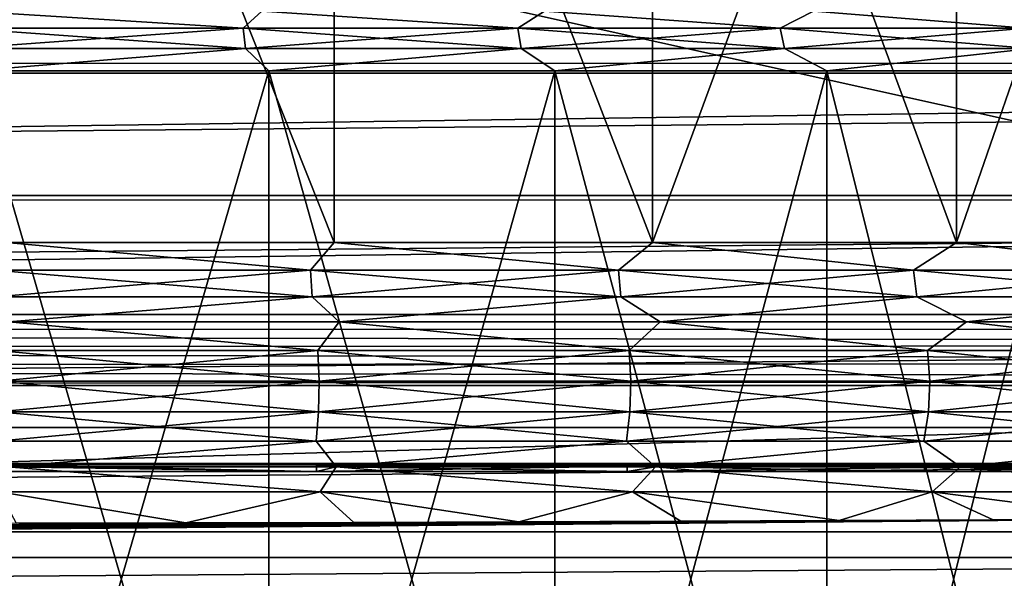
# Model space of a CAD drawing. Header units: metres. Extents: x -206 to 75, y -104 to 104.
# Tile 110 of 256: x -128.78 to -122.47, y -40.76 to -37.18. Entities that reach past the tile are written whole.
import ezdxf

# ---------------------------------------------------------------- set-up
doc = ezdxf.new("R2010")
doc.units = ezdxf.units.M
doc.layers.add('solid_01_1-CONSUMER_THERM_B_125288', color=7, linetype='CONTINUOUS')

msp = doc.modelspace()

# ---------------------------------------------------------------- linework, layer by layer
at = {"layer": 'solid_01_1-CONSUMER_THERM_B_125288'}
for points in [[(-158.776108, 66.195313), (-102.949013, 67.817345), (-158.757141, -66.251068)], [(-102.949013, 67.817345), (-158.757065, -66.804688), (-158.757141, -66.251068)], [(-102.949013, 67.817345), (-103.148926, 67.301086), (-158.757065, -66.804688)], [(-103.148926, 67.301086), (-103.25058, 66.756882), (-158.757065, -66.804688)], [(-103.25058, 66.756882), (-159.058624, -67.86515), (-158.858719, -67.348892)], [(-103.25058, 66.756882), (-103.250504, 66.203262), (-159.058624, -67.86515)], [(-103.25058, 66.756882), (-158.858719, -67.348892), (-158.757065, -66.804688)], [(-103.250504, 66.203262), (-103.231537, -66.243118), (-159.058624, -67.86515)], [(-173.500031, -37.518787, 108.5), (-88.500069, 37.481255, 108.5), (-173.500061, 37.481213, 108.5)], [(-173.500031, -37.518787, 108.5), (-88.500031, -37.518745, 108.5), (-88.500069, 37.481255, 108.5)], [(-112.500031, -40.018757, 6), (-112.500031, -31.818758, 6), (-149.500031, -31.818775, 6)], [(-149.500031, -40.018776, 6), (-112.500031, -40.018757, 6), (-149.500031, -31.818775, 6)], [(-128.866394, -33.318764, 42.07093), (-128.866531, -38.603615, 42.070946), (-126.764145, -38.603615, 41.685669)], [(-128.866394, -33.318764, 6.929069), (-126.764145, -38.603615, 7.31433), (-128.866531, -38.603615, 6.929053)], [(-126.764, -33.318764, 41.685635), (-128.866394, -33.318764, 42.07093), (-126.764145, -38.603615, 41.685669)], [(-128.866394, -33.318764, 6.929069), (-126.764015, -33.318764, 7.31436), (-126.764145, -38.603615, 7.31433)], [(-126.764, -33.318764, 41.685635), (-126.764145, -38.603615, 41.685669), (-124.723526, -38.603615, 41.049786)], [(-126.764015, -33.318764, 7.31436), (-124.723526, -38.603615, 7.950212), (-126.764145, -38.603615, 7.31433)], [(-126.764015, -33.318764, 7.31436), (-124.72348, -33.318764, 7.950229), (-124.723526, -38.603615, 7.950212)], [(-124.723465, -33.318764, 41.049763), (-126.764, -33.318764, 41.685635), (-124.723526, -38.603615, 41.049786)], [(-124.723465, -33.318764, 41.049763), (-124.723526, -38.603615, 41.049786), (-122.774429, -38.603611, 40.172573)], [(-122.77449, -33.318764, 8.827402), (-122.774429, -38.603611, 8.827429), (-124.723526, -38.603615, 7.950212)], [(-124.72348, -33.318764, 7.950229), (-122.77449, -33.318764, 8.827402), (-124.723526, -38.603615, 7.950212)], [(-122.774467, -33.318764, 40.172588), (-124.723465, -33.318764, 41.049763), (-122.774429, -38.603611, 40.172573)], [(-122.77449, -33.318764, 8.827402), (-120.945427, -33.318764, 9.933097), (-122.774429, -38.603611, 8.827429)], [(-122.774467, -33.318764, 40.172588), (-122.774429, -38.603611, 40.172573), (-120.945282, -38.603611, 39.066814)], [(-120.945404, -33.318764, 39.066891), (-122.774467, -33.318764, 40.172588), (-120.945282, -38.603611, 39.066814)], [(-120.945427, -33.318764, 9.933097), (-120.945282, -38.603611, 9.933186), (-122.774429, -38.603611, 8.827429)], [(-161.801971, -36.558075, 63.5), (-100.198112, -36.555588, 63.5), (-161.879501, -37.456421, 63.5)], [(-161.879501, -37.456421, 63.5), (-100.198112, -36.555588, 63.5), (-100.120995, -37.453777, 63.5)], [(-129.159637, -37.229149, 39.65699), (-129.098404, -37.121014, 39.55294), (-127.346085, -37.229149, 39.324642)], [(-127.346085, -37.229149, 9.675358), (-129.098404, -37.121014, 9.44706), (-129.159637, -37.229149, 9.343012)], [(-127.346085, -37.229149, 39.324642), (-129.098404, -37.121014, 39.55294), (-127.226761, -37.121014, 39.195908)], [(-127.346085, -37.229149, 9.675358), (-127.226761, -37.121014, 9.804094), (-129.098404, -37.121014, 9.44706)], [(-127.346085, -37.229149, 39.324642), (-127.226761, -37.121014, 39.195908), (-125.585815, -37.229145, 38.776119)], [(-125.585815, -37.229145, 10.223881), (-127.226761, -37.121014, 9.804094), (-127.346085, -37.229149, 9.675358)], [(-125.585815, -37.229145, 38.776119), (-127.226761, -37.121014, 39.195908), (-125.414635, -37.121014, 38.607109)], [(-125.585815, -37.229145, 10.223881), (-125.414635, -37.121014, 10.392891), (-127.226761, -37.121014, 9.804094)], [(-125.585815, -37.229145, 38.776119), (-125.414635, -37.121014, 38.607109), (-123.904495, -37.229145, 38.019417)], [(-123.904495, -37.229145, 10.980581), (-125.414635, -37.121014, 10.392891), (-125.585815, -37.229145, 10.223881)], [(-123.904495, -37.229145, 38.019417), (-125.414635, -37.121014, 38.607109), (-123.690582, -37.121014, 37.795834)], [(-123.904495, -37.229145, 10.980581), (-123.690582, -37.121014, 11.204166), (-125.414635, -37.121014, 10.392891)], [(-123.904495, -37.229145, 38.019417), (-123.690582, -37.121014, 37.795834), (-122.326645, -37.229145, 37.065575)], [(-122.326645, -37.229145, 11.934426), (-123.690582, -37.121014, 11.204166), (-123.904495, -37.229145, 10.980581)], [(-122.326645, -37.229145, 37.065575), (-123.690582, -37.121014, 37.795834), (-122.08181, -37.12101, 36.774876)], [(-122.326645, -37.229145, 11.934426), (-122.08181, -37.12101, 12.225124), (-123.690582, -37.121014, 11.204166)], [(-129.159637, -37.229149, 9.343012), (-129.152298, -37.360271, 9.282583), (-127.33152, -37.360268, 9.616254)], [(-127.346085, -37.229149, 9.675358), (-129.159637, -37.229149, 9.343012), (-127.33152, -37.360268, 9.616254)], [(-129.159637, -37.229149, 39.65699), (-127.346085, -37.229149, 39.324642), (-129.152298, -37.360271, 39.717419)], [(-127.346085, -37.229149, 39.324642), (-127.33152, -37.360268, 39.383747), (-129.152298, -37.360271, 39.717419)], [(-125.585815, -37.229145, 10.223881), (-127.346085, -37.229149, 9.675358), (-125.564224, -37.360268, 10.166964)], [(-127.346085, -37.229149, 39.324642), (-125.585815, -37.229145, 38.776119), (-127.33152, -37.360268, 39.383747)], [(-127.346085, -37.229149, 9.675358), (-127.33152, -37.360268, 9.616254), (-125.564224, -37.360268, 10.166964)], [(-125.585815, -37.229145, 38.776119), (-125.564224, -37.360268, 38.833035), (-127.33152, -37.360268, 39.383747)], [(-125.585815, -37.229145, 10.223881), (-125.564224, -37.360268, 10.166964), (-123.876205, -37.360268, 10.926682)], [(-123.904495, -37.229145, 10.980581), (-125.585815, -37.229145, 10.223881), (-123.876205, -37.360268, 10.926682)], [(-125.585815, -37.229145, 38.776119), (-123.904495, -37.229145, 38.019417), (-125.564224, -37.360268, 38.833035)], [(-123.904495, -37.229145, 38.019417), (-123.876205, -37.360268, 38.073318), (-125.564224, -37.360268, 38.833035)], [(-123.904495, -37.229145, 10.980581), (-123.876205, -37.360268, 10.926682), (-122.292061, -37.360268, 11.884329)], [(-122.326645, -37.229145, 11.934426), (-123.904495, -37.229145, 10.980581), (-122.292061, -37.360268, 11.884329)], [(-123.904495, -37.229145, 38.019417), (-122.326645, -37.229145, 37.065575), (-123.876205, -37.360268, 38.073318)], [(-122.326645, -37.229145, 37.065575), (-122.292061, -37.360268, 37.115673), (-123.876205, -37.360268, 38.073318)], [(-129.076172, -37.503036, 9.271039), (-127.33152, -37.360268, 9.616254), (-129.152298, -37.360271, 9.282583)], [(-129.076172, -37.503036, 39.728962), (-129.152298, -37.360271, 39.717419), (-127.33152, -37.360268, 39.383747)], [(-129.076172, -37.503036, 9.271039), (-127.18264, -37.503036, 9.632249), (-127.33152, -37.360268, 9.616254)], [(-127.18264, -37.503036, 39.367752), (-129.076172, -37.503036, 39.728962), (-127.33152, -37.360268, 39.383747)], [(-127.18264, -37.503036, 9.632249), (-125.564224, -37.360268, 10.166964), (-127.33152, -37.360268, 9.616254)], [(-127.18264, -37.503036, 39.367752), (-127.33152, -37.360268, 39.383747), (-125.564224, -37.360268, 38.833035)], [(-127.18264, -37.503036, 9.632249), (-125.349319, -37.503036, 10.227931), (-125.564224, -37.360268, 10.166964)], [(-125.349319, -37.503036, 38.772068), (-127.18264, -37.503036, 39.367752), (-125.564224, -37.360268, 38.833035)], [(-125.349319, -37.503036, 10.227931), (-123.876205, -37.360268, 10.926682), (-125.564224, -37.360268, 10.166964)], [(-125.349319, -37.503036, 38.772068), (-125.564224, -37.360268, 38.833035), (-123.876205, -37.360268, 38.073318)], [(-125.349319, -37.503036, 10.227931), (-123.60511, -37.503036, 11.048693), (-123.876205, -37.360268, 10.926682)], [(-123.60511, -37.503036, 37.951309), (-125.349319, -37.503036, 38.772068), (-123.876205, -37.360268, 38.073318)], [(-123.60511, -37.503036, 11.048693), (-122.292061, -37.360268, 11.884329), (-123.876205, -37.360268, 10.926682)], [(-123.60511, -37.503036, 37.951309), (-123.876205, -37.360268, 38.073318), (-122.292061, -37.360268, 37.115673)], [(-123.60511, -37.503036, 11.048693), (-121.977531, -37.503033, 12.081589), (-122.292061, -37.360268, 11.884329)], [(-121.977531, -37.503033, 36.918411), (-123.60511, -37.503036, 37.951309), (-122.292061, -37.360268, 37.115673)], [(-161.879501, -37.456421, 63.5), (-100.120995, -37.453777, 63.5), (-162.097763, -38.331264, 63.5)], [(-162.097763, -38.331264, 63.5), (-100.120995, -37.453777, 63.5), (-99.903198, -38.328545, 63.5)], [(-173.438431, -38.301197, 108.5), (-88.500031, -37.518745, 108.5), (-173.500031, -37.518787, 108.5)], [(-173.438431, -38.301197, 108.5), (-88.56163, -38.301155, 108.5), (-88.500031, -37.518745, 108.5)], [(-129.076172, -44.018764, 39.728962), (-129.076172, -37.503036, 39.728962), (-127.18264, -37.503036, 39.367752)], [(-127.182648, -44.018764, 39.367752), (-129.076172, -44.018764, 39.728962), (-127.18264, -37.503036, 39.367752)], [(-127.182648, -44.018764, 9.632246), (-127.18264, -37.503036, 9.632249), (-129.076172, -37.503036, 9.271039)], [(-129.076172, -44.018764, 9.271039), (-127.182648, -44.018764, 9.632246), (-129.076172, -37.503036, 9.271039)], [(-127.182648, -44.018764, 39.367752), (-127.18264, -37.503036, 39.367752), (-125.349319, -37.503036, 38.772068)], [(-125.349327, -44.018764, 38.772072), (-127.182648, -44.018764, 39.367752), (-125.349319, -37.503036, 38.772068)], [(-127.182648, -44.018764, 9.632246), (-125.349327, -44.018764, 10.227927), (-127.18264, -37.503036, 9.632249)], [(-125.349327, -44.018764, 10.227927), (-125.349319, -37.503036, 10.227931), (-127.18264, -37.503036, 9.632249)], [(-125.349327, -44.018764, 38.772072), (-125.349319, -37.503036, 38.772068), (-123.60511, -37.503036, 37.951309)], [(-123.605118, -44.018764, 37.951313), (-125.349327, -44.018764, 38.772072), (-123.60511, -37.503036, 37.951309)], [(-125.349327, -44.018764, 10.227927), (-123.605118, -44.018764, 11.048686), (-125.349319, -37.503036, 10.227931)], [(-123.605118, -44.018764, 11.048686), (-123.60511, -37.503036, 11.048693), (-125.349319, -37.503036, 10.227931)], [(-123.605118, -44.018764, 37.951313), (-123.60511, -37.503036, 37.951309), (-121.977531, -37.503033, 36.918411)], [(-121.977539, -44.018761, 36.918419), (-123.605118, -44.018764, 37.951313), (-121.977531, -37.503033, 36.918411)], [(-123.605118, -44.018764, 11.048686), (-121.977539, -44.018761, 12.081581), (-123.60511, -37.503036, 11.048693)], [(-121.977539, -44.018761, 12.081581), (-121.977531, -37.503033, 12.081589), (-123.60511, -37.503036, 11.048693)], [(-173.255386, -39.063648, 108.5), (-88.56163, -38.301155, 108.5), (-173.438431, -38.301197, 108.5)], [(-173.255386, -39.063648, 108.5), (-88.744667, -39.063606, 108.5), (-88.56163, -38.301155, 108.5)], [(-162.097763, -38.331264, 63.5), (-99.903198, -38.328545, 63.5), (-162.450867, -39.159824, 63.5)], [(-162.450867, -39.159824, 63.5), (-99.903198, -38.328545, 63.5), (-99.550278, -39.157799, 63.5)], [(-128.866531, -38.603615, 6.929053), (-126.914505, -38.780285, 7.2618), (-128.943359, -38.780289, 6.904057)], [(-128.866531, -38.603615, 42.070946), (-128.943359, -38.780289, 42.095943), (-126.914505, -38.780285, 41.738201)], [(-128.866531, -38.603615, 6.929053), (-126.764145, -38.603615, 7.31433), (-126.914505, -38.780285, 7.2618)], [(-126.764145, -38.603615, 41.685669), (-128.866531, -38.603615, 42.070946), (-126.914505, -38.780285, 41.738201)], [(-126.764145, -38.603615, 7.31433), (-124.940895, -38.780285, 7.852659), (-126.914505, -38.780285, 7.2618)], [(-126.764145, -38.603615, 41.685669), (-126.914505, -38.780285, 41.738201), (-124.940895, -38.780285, 41.147343)], [(-126.764145, -38.603615, 7.31433), (-124.723526, -38.603615, 7.950212), (-124.940895, -38.780285, 7.852659)], [(-124.723526, -38.603615, 41.049786), (-126.764145, -38.603615, 41.685669), (-124.940895, -38.780285, 41.147343)], [(-124.723526, -38.603615, 7.950212), (-123.049225, -38.780285, 8.668645), (-124.940895, -38.780285, 7.852659)], [(-124.723526, -38.603615, 41.049786), (-124.940895, -38.780285, 41.147343), (-123.049225, -38.780285, 40.331356)], [(-124.723526, -38.603615, 7.950212), (-122.774429, -38.603611, 8.827429), (-123.049225, -38.780285, 8.668645)], [(-122.774429, -38.603611, 40.172573), (-124.723526, -38.603615, 41.049786), (-123.049225, -38.780285, 40.331356)], [(-122.774429, -38.603611, 8.827429), (-121.265076, -38.780285, 9.698724), (-123.049225, -38.780285, 8.668645)], [(-122.774429, -38.603611, 40.172573), (-123.049225, -38.780285, 40.331356), (-121.265076, -38.780285, 39.301277)], [(-122.774429, -38.603611, 8.827429), (-120.945282, -38.603611, 9.933186), (-121.265076, -38.780285, 9.698724)], [(-120.945282, -38.603611, 39.066814), (-122.774429, -38.603611, 40.172573), (-121.265076, -38.780285, 39.301277)], [(-128.937927, -38.951733, 6.857554), (-128.943359, -38.780289, 6.904057), (-126.914505, -38.780285, 7.2618)], [(-126.903702, -38.951733, 41.783756), (-126.914505, -38.780285, 41.738201), (-128.943359, -38.780289, 42.095943)], [(-128.937927, -38.951733, 42.142445), (-126.903702, -38.951733, 41.783756), (-128.943359, -38.780289, 42.095943)], [(-126.903702, -38.951733, 7.216242), (-128.937927, -38.951733, 6.857554), (-126.914505, -38.780285, 7.2618)], [(-126.903702, -38.951733, 7.216242), (-126.914505, -38.780285, 7.2618), (-124.940895, -38.780285, 7.852659)], [(-124.924881, -38.951733, 41.191338), (-124.940895, -38.780285, 41.147343), (-126.914505, -38.780285, 41.738201)], [(-126.903702, -38.951733, 41.783756), (-124.924881, -38.951733, 41.191338), (-126.914505, -38.780285, 41.738201)], [(-124.924881, -38.951733, 7.808663), (-126.903702, -38.951733, 7.216242), (-124.940895, -38.780285, 7.852659)], [(-124.924881, -38.951733, 7.808663), (-124.940895, -38.780285, 7.852659), (-123.049225, -38.780285, 8.668645)], [(-123.028214, -38.951733, 40.373196), (-123.049225, -38.780285, 40.331356), (-124.940895, -38.780285, 41.147343)], [(-124.924881, -38.951733, 41.191338), (-123.028214, -38.951733, 40.373196), (-124.940895, -38.780285, 41.147343)], [(-123.028214, -38.951733, 8.626806), (-124.924881, -38.951733, 7.808663), (-123.049225, -38.780285, 8.668645)], [(-123.028214, -38.951733, 8.626806), (-123.049225, -38.780285, 8.668645), (-121.265076, -38.780285, 9.698724)], [(-121.239349, -38.951729, 39.340393), (-121.265076, -38.780285, 39.301277), (-123.049225, -38.780285, 40.331356)], [(-123.028214, -38.951733, 40.373196), (-121.239349, -38.951729, 39.340393), (-123.049225, -38.780285, 40.331356)], [(-121.239349, -38.951729, 9.659606), (-123.028214, -38.951733, 8.626806), (-121.265076, -38.780285, 9.698724)], [(-128.937927, -38.951733, 42.142445), (-128.849792, -39.112034, 42.208824), (-126.903702, -38.951733, 41.783756)], [(-126.903702, -38.951733, 7.216242), (-128.849792, -39.112034, 6.791177), (-128.937927, -38.951733, 6.857554)], [(-126.903702, -38.951733, 41.783756), (-128.849792, -39.112034, 42.208824), (-126.730904, -39.11203, 41.820522)], [(-126.903702, -38.951733, 7.216242), (-126.730904, -39.11203, 7.179477), (-128.849792, -39.112034, 6.791177)], [(-126.903702, -38.951733, 41.783756), (-126.730904, -39.11203, 41.820522), (-124.924881, -38.951733, 41.191338)], [(-124.924881, -38.951733, 7.808663), (-126.730904, -39.11203, 7.179477), (-126.903702, -38.951733, 7.216242)], [(-124.924881, -38.951733, 41.191338), (-126.730904, -39.11203, 41.820522), (-124.674271, -39.11203, 41.179649)], [(-124.924881, -38.951733, 7.808663), (-124.674271, -39.11203, 7.820349), (-126.730904, -39.11203, 7.179477)], [(-124.924881, -38.951733, 41.191338), (-124.674271, -39.11203, 41.179649), (-123.028214, -38.951733, 40.373196)], [(-123.028214, -38.951733, 8.626806), (-124.674271, -39.11203, 7.820349), (-124.924881, -38.951733, 7.808663)], [(-123.028214, -38.951733, 40.373196), (-124.674271, -39.11203, 41.179649), (-122.709885, -39.11203, 40.295551)], [(-123.028214, -38.951733, 8.626806), (-122.709885, -39.11203, 8.704449), (-124.674271, -39.11203, 7.820349)], [(-123.028214, -38.951733, 40.373196), (-122.709885, -39.11203, 40.295551), (-121.239349, -38.951729, 39.340393)], [(-121.239349, -38.951729, 9.659606), (-122.709885, -39.11203, 8.704449), (-123.028214, -38.951733, 8.626806)], [(-121.239349, -38.951729, 39.340393), (-122.709885, -39.11203, 40.295551), (-120.866386, -39.11203, 39.181118)], [(-121.239349, -38.951729, 9.659606), (-120.866386, -39.11203, 9.818882), (-122.709885, -39.11203, 8.704449)], [(-172.954895, -39.789059, 108.5), (-88.744667, -39.063606, 108.5), (-173.255386, -39.063648, 108.5)], [(-172.954895, -39.789059, 108.5), (-89.045166, -39.789017, 108.5), (-88.744667, -39.063606, 108.5)], [(-128.849792, -39.112034, 42.208824), (-128.919891, -39.29435, 42.296726), (-126.867882, -39.29435, 41.934898)], [(-128.849792, -39.112034, 6.791177), (-126.867882, -39.29435, 7.0651), (-128.919891, -39.29435, 6.703276)], [(-126.730904, -39.11203, 41.820522), (-128.849792, -39.112034, 42.208824), (-126.867882, -39.29435, 41.934898)], [(-128.849792, -39.112034, 6.791177), (-126.730904, -39.11203, 7.179477), (-126.867882, -39.29435, 7.0651)], [(-126.730904, -39.11203, 41.820522), (-126.867882, -39.29435, 41.934898), (-124.871758, -39.29435, 41.337299)], [(-126.730904, -39.11203, 7.179477), (-124.871758, -39.29435, 7.662702), (-126.867882, -39.29435, 7.0651)], [(-124.674271, -39.11203, 41.179649), (-126.730904, -39.11203, 41.820522), (-124.871758, -39.29435, 41.337299)], [(-126.730904, -39.11203, 7.179477), (-124.674271, -39.11203, 7.820349), (-124.871758, -39.29435, 7.662702)], [(-124.674271, -39.11203, 41.179649), (-124.871758, -39.29435, 41.337299), (-122.958504, -39.294346, 40.512001)], [(-124.674271, -39.11203, 7.820349), (-122.958504, -39.294346, 8.487999), (-124.871758, -39.29435, 7.662702)], [(-122.709885, -39.11203, 40.295551), (-124.674271, -39.11203, 41.179649), (-122.958504, -39.294346, 40.512001)], [(-124.674271, -39.11203, 7.820349), (-122.709885, -39.11203, 8.704449), (-122.958504, -39.294346, 8.487999)], [(-122.709885, -39.11203, 40.295551), (-122.958504, -39.294346, 40.512001), (-121.153992, -39.294346, 39.470169)], [(-122.709885, -39.11203, 8.704449), (-121.153992, -39.294346, 9.529831), (-122.958504, -39.294346, 8.487999)], [(-120.866386, -39.11203, 39.181118), (-122.709885, -39.11203, 40.295551), (-121.153992, -39.294346, 39.470169)], [(-122.709885, -39.11203, 8.704449), (-120.866386, -39.11203, 9.818882), (-121.153992, -39.294346, 9.529831)], [(-162.450867, -39.159824, 63.5), (-99.503448, -39.261337, 63.5), (-162.502563, -39.27721, 63.5)], [(-162.450867, -39.159824, 63.5), (-99.550278, -39.157799, 63.5), (-99.503448, -39.261337, 63.5)], [(-162.502563, -39.27721, 63.5), (-99.503448, -39.261337, 63.5), (-99.468552, -39.369972, 63.5)], [(-162.502563, -39.27721, 63.5), (-99.468552, -39.369972, 63.5), (-162.538803, -39.40007, 63.5)], [(-128.919891, -39.29435, 42.296726), (-128.916214, -39.490711, 42.32814), (-126.860588, -39.490707, 41.965675)], [(-126.867882, -39.29435, 41.934898), (-128.919891, -39.29435, 42.296726), (-126.860588, -39.490707, 41.965675)], [(-128.919891, -39.29435, 6.703276), (-126.867882, -39.29435, 7.0651), (-128.916214, -39.490711, 6.67186)], [(-126.867882, -39.29435, 7.0651), (-126.860588, -39.490707, 7.034323), (-128.916214, -39.490711, 6.67186)], [(-126.867882, -39.29435, 41.934898), (-126.860588, -39.490707, 41.965675), (-124.860939, -39.490707, 41.36702)], [(-124.871758, -39.29435, 41.337299), (-126.867882, -39.29435, 41.934898), (-124.860939, -39.490707, 41.36702)], [(-126.867882, -39.29435, 7.0651), (-124.871758, -39.29435, 7.662702), (-126.860588, -39.490707, 7.034323)], [(-124.871758, -39.29435, 7.662702), (-124.860939, -39.490707, 7.63298), (-126.860588, -39.490707, 7.034323)], [(-122.958504, -39.294346, 40.512001), (-124.871758, -39.29435, 41.337299), (-122.944305, -39.490707, 40.540268)], [(-124.871758, -39.29435, 7.662702), (-122.958504, -39.294346, 8.487999), (-124.860939, -39.490707, 7.63298)], [(-124.871758, -39.29435, 41.337299), (-124.860939, -39.490707, 41.36702), (-122.944305, -39.490707, 40.540268)], [(-122.958504, -39.294346, 8.487999), (-122.944305, -39.490707, 8.459734), (-124.860939, -39.490707, 7.63298)], [(-122.958504, -39.294346, 40.512001), (-122.944305, -39.490707, 40.540268), (-121.136612, -39.490707, 39.496593)], [(-121.153992, -39.294346, 39.470169), (-122.958504, -39.294346, 40.512001), (-121.136612, -39.490707, 39.496593)], [(-122.958504, -39.294346, 8.487999), (-121.153992, -39.294346, 9.529831), (-122.944305, -39.490707, 8.459734)], [(-121.153992, -39.294346, 9.529831), (-121.136612, -39.490707, 9.503405), (-122.944305, -39.490707, 8.459734)], [(-162.538803, -39.40007, 63.5), (-99.468552, -39.369972, 63.5), (-99.446304, -39.481518, 63.5)], [(-162.538803, -39.40007, 63.5), (-99.446304, -39.481518, 63.5), (-150.001831, -39.520569, 63.5)], [(-99.446304, -39.481518, 63.5), (-111.998238, -39.520554, 63.5), (-150.001831, -39.520569, 63.5)], [(-126.860588, -39.490707, 7.034323), (-126.864693, -39.688805, 7.051631), (-128.918289, -39.688805, 6.689528)], [(-128.916214, -39.490711, 6.67186), (-126.860588, -39.490707, 7.034323), (-128.918289, -39.688805, 6.689528)], [(-128.916214, -39.490711, 42.32814), (-128.918289, -39.688805, 42.310474), (-126.864693, -39.688805, 41.948368)], [(-126.860588, -39.490707, 41.965675), (-128.916214, -39.490711, 42.32814), (-126.864693, -39.688805, 41.948368)], [(-126.860588, -39.490707, 41.965675), (-126.864693, -39.688805, 41.948368), (-124.86702, -39.688801, 41.350304)], [(-124.860939, -39.490707, 7.63298), (-124.86702, -39.688801, 7.649694), (-126.864693, -39.688805, 7.051631)], [(-126.860588, -39.490707, 7.034323), (-124.860939, -39.490707, 7.63298), (-126.864693, -39.688805, 7.051631)], [(-124.860939, -39.490707, 41.36702), (-126.860588, -39.490707, 41.965675), (-124.86702, -39.688801, 41.350304)], [(-124.860939, -39.490707, 41.36702), (-124.86702, -39.688801, 41.350304), (-122.952286, -39.688801, 40.524372)], [(-122.944305, -39.490707, 8.459734), (-122.952286, -39.688801, 8.47563), (-124.86702, -39.688801, 7.649694)], [(-124.860939, -39.490707, 7.63298), (-122.944305, -39.490707, 8.459734), (-124.86702, -39.688801, 7.649694)], [(-122.944305, -39.490707, 40.540268), (-124.860939, -39.490707, 41.36702), (-122.952286, -39.688801, 40.524372)], [(-122.944305, -39.490707, 40.540268), (-122.952286, -39.688801, 40.524372), (-121.146385, -39.688801, 39.481735)], [(-121.136612, -39.490707, 9.503405), (-121.146385, -39.688801, 9.518266), (-122.952286, -39.688801, 8.47563)], [(-122.944305, -39.490707, 8.459734), (-121.136612, -39.490707, 9.503405), (-122.952286, -39.688801, 8.47563)], [(-121.136612, -39.490707, 39.496593), (-122.944305, -39.490707, 40.540268), (-121.146385, -39.688801, 39.481735)], [(-150.001831, -40.620937, 63.5), (-111.998238, -39.520554, 63.5), (-111.998238, -40.620918, 63.5)], [(-150.001831, -40.620937, 63.5), (-150.001831, -39.520569, 63.5), (-111.998238, -39.520554, 63.5)], [(-128.918289, -39.688805, 42.310474), (-128.925964, -39.876389, 42.244816), (-126.879936, -39.876389, 41.884045)], [(-126.864693, -39.688805, 7.051631), (-126.879936, -39.876389, 7.115954), (-128.925964, -39.876389, 6.755185)], [(-128.918289, -39.688805, 6.689528), (-126.864693, -39.688805, 7.051631), (-128.925964, -39.876389, 6.755185)], [(-126.864693, -39.688805, 41.948368), (-128.918289, -39.688805, 42.310474), (-126.879936, -39.876389, 41.884045)], [(-124.86702, -39.688801, 7.649694), (-124.889633, -39.876389, 7.711813), (-126.879936, -39.876389, 7.115954)], [(-126.864693, -39.688805, 7.051631), (-124.86702, -39.688801, 7.649694), (-126.879936, -39.876389, 7.115954)], [(-126.864693, -39.688805, 41.948368), (-126.879936, -39.876389, 41.884045), (-124.889633, -39.876389, 41.288189)], [(-124.86702, -39.688801, 41.350304), (-126.864693, -39.688805, 41.948368), (-124.889633, -39.876389, 41.288189)], [(-124.86702, -39.688801, 41.350304), (-124.889633, -39.876389, 41.288189), (-122.981956, -39.876385, 40.465298)], [(-122.952286, -39.688801, 8.47563), (-122.981956, -39.876385, 8.534702), (-124.889633, -39.876389, 7.711813)], [(-124.86702, -39.688801, 7.649694), (-122.952286, -39.688801, 8.47563), (-124.889633, -39.876389, 7.711813)], [(-122.952286, -39.688801, 40.524372), (-124.86702, -39.688801, 41.350304), (-122.981956, -39.876385, 40.465298)], [(-122.952286, -39.688801, 40.524372), (-122.981956, -39.876385, 40.465298), (-121.182716, -39.876385, 39.426502)], [(-121.146385, -39.688801, 9.518266), (-121.182716, -39.876385, 9.573496), (-122.981956, -39.876385, 8.534702)], [(-122.952286, -39.688801, 8.47563), (-121.146385, -39.688801, 9.518266), (-122.981956, -39.876385, 8.534702)], [(-121.146385, -39.688801, 39.481735), (-122.952286, -39.688801, 40.524372), (-121.182716, -39.876385, 39.426502)], [(-172.545181, -40.457603, 108.5), (-89.045166, -39.789017, 108.5), (-172.954895, -39.789059, 108.5)], [(-172.545181, -40.457603, 108.5), (-89.45488, -40.457565, 108.5), (-89.045166, -39.789017, 108.5)], [(-126.879936, -39.876389, 41.884045), (-128.925964, -39.876389, 42.244816), (-128.85965, -40.041267, 42.12632)], [(-128.925964, -39.876389, 6.755185), (-126.879936, -39.876389, 7.115954), (-128.85965, -40.041267, 6.873679)], [(-126.879936, -39.876389, 41.884045), (-128.85965, -40.041267, 42.12632), (-126.750626, -40.041264, 41.739807)], [(-126.879936, -39.876389, 7.115954), (-126.750626, -40.041264, 7.260191), (-128.85965, -40.041267, 6.873679)], [(-124.889633, -39.876389, 41.288189), (-126.879936, -39.876389, 41.884045), (-126.750626, -40.041264, 41.739807)], [(-126.879936, -39.876389, 7.115954), (-124.889633, -39.876389, 7.711813), (-126.750626, -40.041264, 7.260191)], [(-124.889633, -39.876389, 41.288189), (-126.750626, -40.041264, 41.739807), (-124.703651, -40.041264, 41.101929)], [(-124.889633, -39.876389, 7.711813), (-124.703651, -40.041264, 7.898072), (-126.750626, -40.041264, 7.260191)], [(-122.981956, -39.876385, 40.465298), (-124.889633, -39.876389, 41.288189), (-124.703651, -40.041264, 41.101929)], [(-124.889633, -39.876389, 7.711813), (-122.981956, -39.876385, 8.534702), (-124.703651, -40.041264, 7.898072)], [(-122.981956, -39.876385, 40.465298), (-124.703651, -40.041264, 41.101929), (-122.748505, -40.041264, 40.221981)], [(-122.981956, -39.876385, 8.534702), (-122.748505, -40.041264, 8.778018), (-124.703651, -40.041264, 7.898072)], [(-121.182716, -39.876385, 39.426502), (-122.981956, -39.876385, 40.465298), (-122.748505, -40.041264, 40.221981)], [(-122.981956, -39.876385, 8.534702), (-121.182716, -39.876385, 9.573496), (-122.748505, -40.041264, 8.778018)], [(-121.182716, -39.876385, 39.426502), (-122.748505, -40.041264, 40.221981), (-120.913666, -40.041264, 39.112793)], [(-121.182716, -39.876385, 9.573496), (-120.913666, -40.041264, 9.887205), (-122.748505, -40.041264, 8.778018)], [(-149.500031, -40.018776, 6), (-131.000031, -40.026096, 6.7), (-112.500031, -40.018757, 6)], [(-112.500031, -40.018757, 6), (-131.000031, -40.026096, 6.7), (-128.924393, -40.027367, 6.821433)], [(-112.500031, -40.018757, 6), (-128.924393, -40.027367, 6.821433), (-126.877083, -40.031166, 7.184074)], [(-112.500031, -40.018757, 6), (-126.877083, -40.031166, 7.184074), (-124.886009, -40.037437, 7.782981)], [(-112.500031, -40.018757, 6), (-124.886009, -40.037437, 7.782981), (-122.978348, -40.046097, 8.609983)], [(-112.500031, -40.018757, 6), (-122.978348, -40.046097, 8.609983), (-121.18013, -40.057026, 9.653804)], [(-128.924393, -40.027367, 6.821433), (-128.924377, -40.070084, 6.821435), (-126.877037, -40.07008, 7.184083)], [(-126.877083, -40.031166, 7.184074), (-128.924393, -40.027367, 6.821433), (-126.877037, -40.07008, 7.184083)], [(-128.85965, -40.041267, 6.873679), (-126.877037, -40.07008, 7.184083), (-128.924377, -40.070084, 6.821435)], [(-128.85965, -40.041267, 42.12632), (-128.912308, -40.201141, 42.336933), (-126.852898, -40.201141, 41.973297)], [(-128.85965, -40.041267, 6.873679), (-126.750626, -40.041264, 7.260191), (-126.877037, -40.07008, 7.184083)], [(-126.750626, -40.041264, 41.739807), (-128.85965, -40.041267, 42.12632), (-126.852898, -40.201141, 41.973297)], [(-124.886009, -40.037437, 7.782981), (-126.877083, -40.031166, 7.184074), (-126.877037, -40.07008, 7.184083)], [(-124.886009, -40.037437, 7.782981), (-126.877037, -40.07008, 7.184083), (-124.885963, -40.07008, 7.782998)], [(-126.750626, -40.041264, 7.260191), (-124.885963, -40.07008, 7.782998), (-126.877037, -40.07008, 7.184083)], [(-126.750626, -40.041264, 41.739807), (-126.852898, -40.201141, 41.973297), (-124.849731, -40.201141, 41.372719)], [(-126.750626, -40.041264, 7.260191), (-124.703651, -40.041264, 7.898072), (-124.885963, -40.07008, 7.782998)], [(-124.703651, -40.041264, 41.101929), (-126.750626, -40.041264, 41.739807), (-124.849731, -40.201141, 41.372719)], [(-122.978348, -40.046097, 8.609983), (-124.886009, -40.037437, 7.782981), (-124.885963, -40.07008, 7.782998)], [(-124.703651, -40.041264, 7.898072), (-122.97831, -40.07008, 8.610004), (-124.885963, -40.07008, 7.782998)], [(-122.978348, -40.046097, 8.609983), (-124.885963, -40.07008, 7.782998), (-122.97831, -40.07008, 8.610004)], [(-124.703651, -40.041264, 41.101929), (-124.849731, -40.201141, 41.372719), (-122.929955, -40.201138, 40.543339)], [(-124.703651, -40.041264, 7.898072), (-122.748505, -40.041264, 8.778018), (-122.97831, -40.07008, 8.610004)], [(-122.748505, -40.041264, 40.221981), (-124.703651, -40.041264, 41.101929), (-122.929955, -40.201138, 40.543339)], [(-121.18013, -40.057026, 9.653804), (-122.978348, -40.046097, 8.609983), (-122.97831, -40.07008, 8.610004)], [(-122.748505, -40.041264, 8.778018), (-121.180099, -40.07008, 9.653821), (-122.97831, -40.07008, 8.610004)], [(-121.18013, -40.057026, 9.653804), (-122.97831, -40.07008, 8.610004), (-121.180099, -40.07008, 9.653821)], [(-122.748505, -40.041264, 40.221981), (-122.929955, -40.201138, 40.543339), (-121.119614, -40.201138, 39.496407)], [(-122.748505, -40.041264, 8.778018), (-120.913666, -40.041264, 9.887205), (-121.180099, -40.07008, 9.653821)], [(-120.913666, -40.041264, 39.112793), (-122.748505, -40.041264, 40.221981), (-121.119614, -40.201138, 39.496407)], [(-127.714546, -40.399105, 42.318401), (-126.852898, -40.201141, 41.973297), (-128.912308, -40.201141, 42.336933)], [(-128.802673, -40.400864, 42.486168), (-127.714546, -40.399105, 42.318401), (-128.912308, -40.201141, 42.336933)], [(-127.714546, -40.399105, 42.318401), (-126.638351, -40.396652, 42.084332), (-126.852898, -40.201141, 41.973297)], [(-125.579079, -40.393517, 41.785042), (-124.849731, -40.201141, 41.372719), (-126.852898, -40.201141, 41.973297)], [(-126.638351, -40.396652, 42.084332), (-125.579079, -40.393517, 41.785042), (-126.852898, -40.201141, 41.973297)], [(-125.579079, -40.393517, 41.785042), (-124.539902, -40.389709, 41.421486), (-124.849731, -40.201141, 41.372719)], [(-123.525146, -40.385246, 40.995132), (-122.929955, -40.201138, 40.543339), (-124.849731, -40.201141, 41.372719)], [(-124.539902, -40.389709, 41.421486), (-123.525146, -40.385246, 40.995132), (-124.849731, -40.201141, 41.372719)], [(-123.525146, -40.385246, 40.995132), (-122.538086, -40.380135, 40.507385), (-122.929955, -40.201138, 40.543339)], [(-121.583244, -40.374409, 39.960449), (-121.119614, -40.201138, 39.496407), (-122.929955, -40.201138, 40.543339)], [(-122.538086, -40.380135, 40.507385), (-121.583244, -40.374409, 39.960449), (-122.929955, -40.201138, 40.543339)], [(-150.001831, -40.620937, 63.5), (-111.998238, -40.620918, 63.5), (-119.783157, -40.361176, 38.696983)], [(-150.001831, -40.620937, 63.5), (-119.783157, -40.361176, 38.696983), (-120.663704, -40.36808, 39.356159)], [(-150.001831, -40.620937, 63.5), (-120.663704, -40.36808, 39.356159), (-121.583244, -40.374409, 39.960449)], [(-150.001831, -40.620937, 63.5), (-121.583244, -40.374409, 39.960449), (-122.538086, -40.380135, 40.507385)], [(-150.001831, -40.620937, 63.5), (-122.538086, -40.380135, 40.507385), (-123.525146, -40.385246, 40.995132)], [(-150.001831, -40.620937, 63.5), (-123.525146, -40.385246, 40.995132), (-124.539902, -40.389709, 41.421486)], [(-150.001831, -40.620937, 63.5), (-124.539902, -40.389709, 41.421486), (-125.579079, -40.393517, 41.785042)], [(-150.001831, -40.620937, 63.5), (-125.579079, -40.393517, 41.785042), (-126.638351, -40.396652, 42.084332)], [(-150.001831, -40.620937, 63.5), (-126.638351, -40.396652, 42.084332), (-127.714546, -40.399105, 42.318401)], [(-150.001831, -40.620937, 63.5), (-127.714546, -40.399105, 42.318401), (-128.802673, -40.400864, 42.486168)], [(-172.035568, -41.054329, 108.5), (-89.45488, -40.457565, 108.5), (-172.545181, -40.457603, 108.5)], [(-172.035568, -41.054329, 108.5), (-89.964485, -41.054287, 108.5), (-89.45488, -40.457565, 108.5)]]:
    msp.add_3dface(points, dxfattribs=at)

doc.saveas('drawing.dxf')
